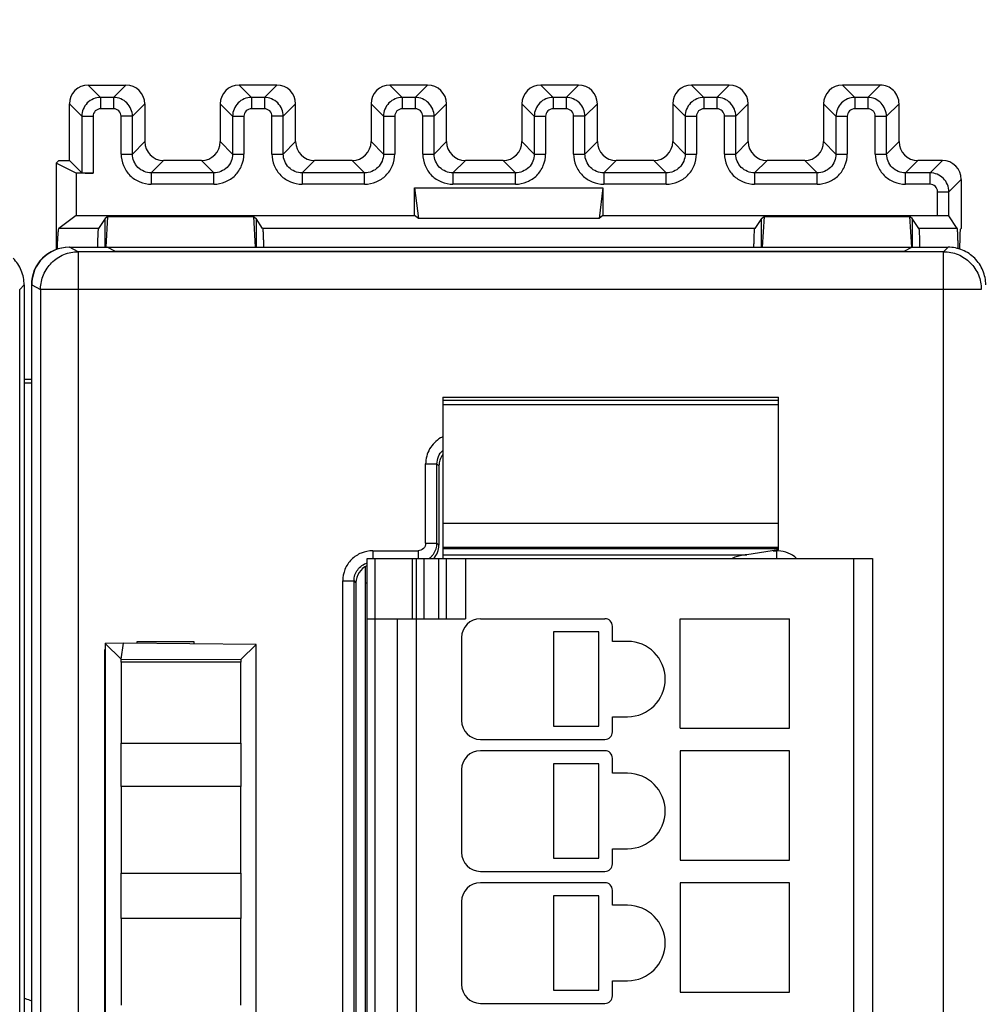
# Model space of a CAD drawing. Header units: millimetres. Extents: x 0 to 420, y 0 to 297.
# Tile 108 of 124: x 258 to 284, y 210 to 236. Entities that reach past the tile are written whole.
import ezdxf

# ---------------------------------------------------------------- set-up
doc = ezdxf.new("R2010")
doc.units = ezdxf.units.MM
doc.header["$LTSCALE"] = 23.1
doc.layers.get('0').update_dxf_attribs({"linetype": 'CONTINUOUS'})
doc.layers.add('1', color=7, linetype='CONTINUOUS')
doc.styles.get("Standard").update_dxf_attribs({"font": 'txt', "width": 0.85})
doc.dimstyles.new('DIMSTYLE_1', dxfattribs={"dimtxt": 3.5, "dimasz": 3.5, "dimexe": 1, "dimexo": 0.5, "dimgap": 0.875, "dimtad": 1, "dimdec": 0, "dimdsep": 46, "dimtxsty": 'STANDARD', "dimblk": '_FILLED', "dimblk1": '_FILLED', "dimblk2": '_FILLED', "dimcen": 0.09, "dimadec": 4, "dimazin": 2, "dimtp": 0.2, "dimtm": 0.2, "dimtfac": 1, "dimtdec": 0, "dimtofl": 0, "dimtmove": 0, "dimatfit": 3, "dimldrblk": '_FILLED', "dimfxl": 1, "dimtolj": 1, "dimarcsym": 0})

# ---------------------------------------------------------------- blocks, each defined once
blk = doc.blocks.new('_FILLED')
at = {"color": 0, "linetype": 'BYBLOCK'}
blk.add_solid([(0, 0), (-1, 0.1429), (-1, -0.1429)], dxfattribs=at)
blk = doc.blocks.new('*D0')
at = {"color": 2, "linetype": 'CONTINUOUS'}
for p, q in [((181.376, 219.968), (181.376, 252.504)), ((385.759, 229.27), (385.759, 252.504)), ((181.376, 251.504), (283.567, 251.504)), ((385.759, 251.504), (283.567, 251.504))]:
    blk.add_line(p, q, dxfattribs=at)
at = {"color": 2, "linetype": 'CONTINUOUS', "xscale": 3.5, "yscale": 3.5, "zscale": 3.5, "rotation": 180}
blk.add_blockref('_FILLED', (181.376, 251.504), dxfattribs=at)
at = {"color": 2, "linetype": 'CONTINUOUS', "xscale": 3.5, "yscale": 3.5, "zscale": 3.5}
blk.add_blockref('_FILLED', (385.759, 251.504), dxfattribs=at)
at = {"color": 2, "linetype": 'CONTINUOUS', "insert": (283.567, 255.879), "char_height": 3.5, "width": 12.375, "attachment_point": 2, "line_spacing_factor": 0.9}
blk.add_mtext('204', dxfattribs=at)

msp = doc.modelspace()

# ---------------------------------------------------------------- linework, layer by layer
at = {"color": 9, "linetype": 'CONTINUOUS'}
for p, q in [((260.27587, 234.18802), (260.60412, 233.85978)), ((261.27603, 234.18802), (260.94778, 233.85978)), ((264.27587, 234.18802), (264.60412, 233.85978)), ((265.27603, 234.18802), (264.94778, 233.85978)), ((268.27587, 234.18802), (268.60412, 233.85978)), ((269.27603, 234.18802), (268.94778, 233.85978)), ((272.27587, 234.18802), (272.60412, 233.85978)), ((273.27603, 234.18802), (272.94778, 233.85978)), ((276.27587, 234.18802), (276.60412, 233.85978)), ((277.27603, 234.18802), (276.94778, 233.85978)), ((280.27587, 234.18802), (280.60412, 233.85978)), ((281.27603, 234.18802), (280.94779, 233.85978)), ((260.1042, 233.35985), (259.77595, 233.6881)), ((260.60412, 233.85978), (260.60412, 233.55982)), ((260.94778, 233.85978), (260.60412, 233.85978)), ((260.94778, 233.85978), (260.94778, 233.55982)), ((261.4477, 233.35985), (261.77595, 233.6881)), ((264.1042, 233.35985), (263.77595, 233.6881)), ((264.60412, 233.85978), (264.60412, 233.55982)), ((264.94778, 233.85978), (264.60412, 233.85978)), ((264.94778, 233.85978), (264.94778, 233.55982)), ((265.4477, 233.35985), (265.77595, 233.6881)), ((268.1042, 233.35985), (267.77595, 233.6881)), ((268.60412, 233.85978), (268.60412, 233.55982)), ((268.94778, 233.85978), (268.60412, 233.85978)), ((268.94778, 233.85978), (268.94778, 233.55982)), ((269.4477, 233.35985), (269.77595, 233.6881)), ((272.1042, 233.35985), (271.77595, 233.6881)), ((272.60412, 233.85978), (272.60412, 233.55982)), ((272.94778, 233.85978), (272.60412, 233.85978)), ((272.94778, 233.85978), (272.94778, 233.55982)), ((273.4477, 233.35985), (273.77595, 233.6881)), ((276.1042, 233.35985), (275.77595, 233.6881)), ((276.60412, 233.85978), (276.60412, 233.55982)), ((276.94778, 233.85978), (276.60412, 233.85978)), ((276.94778, 233.85978), (276.94778, 233.55982)), ((277.4477, 233.35985), (277.77595, 233.6881)), ((280.1042, 233.35985), (279.77595, 233.6881)), ((280.60412, 233.85978), (280.60412, 233.55982)), ((280.94779, 233.85978), (280.60412, 233.85978)), ((280.94778, 233.85978), (280.94778, 233.55982)), ((281.4477, 233.35982), (281.77595, 233.6881)), ((260.94778, 233.55982), (260.60412, 233.55982)), ((264.94778, 233.55982), (264.60412, 233.55982)), ((268.94778, 233.55982), (268.60412, 233.55982)), ((272.94778, 233.55982), (272.60412, 233.55982)), ((276.94778, 233.55982), (276.60412, 233.55982)), ((280.94778, 233.55982), (280.60412, 233.55982)), ((260.1042, 233.35985), (260.1042, 231.85978)), ((260.1042, 233.35985), (260.40415, 233.35985)), ((260.40415, 233.35986), (260.40415, 231.85463)), ((261.14775, 232.3597), (261.14775, 233.35986)), ((261.4477, 233.35985), (261.14775, 233.35985)), ((261.4477, 232.3597), (261.4477, 233.35985)), ((264.1042, 233.35985), (264.1042, 232.3597)), ((264.1042, 233.35985), (264.40415, 233.35985)), ((264.40415, 233.35986), (264.40415, 232.3597)), ((265.14775, 232.3597), (265.14775, 233.35986)), ((265.4477, 233.35985), (265.14775, 233.35985)), ((265.4477, 232.3597), (265.4477, 233.35985)), ((268.1042, 233.35985), (268.1042, 232.3597)), ((268.1042, 233.35985), (268.40415, 233.35985)), ((268.40415, 233.35986), (268.40415, 232.3597)), ((269.14775, 232.3597), (269.14775, 233.35986)), ((269.4477, 233.35985), (269.14775, 233.35985)), ((269.4477, 232.3597), (269.4477, 233.35985)), ((272.1042, 233.35985), (272.1042, 232.3597)), ((272.1042, 233.35985), (272.40415, 233.35985)), ((272.40415, 233.35986), (272.40415, 232.3597)), ((273.14775, 232.3597), (273.14775, 233.35986)), ((273.4477, 233.35985), (273.14775, 233.35985)), ((273.4477, 232.3597), (273.4477, 233.35985)), ((276.1042, 233.35985), (276.1042, 232.3597)), ((276.1042, 233.35985), (276.40415, 233.35985)), ((276.40415, 233.35986), (276.40415, 232.3597)), ((277.14775, 232.3597), (277.14775, 233.35986)), ((277.4477, 233.35985), (277.14775, 233.35985)), ((277.4477, 232.3597), (277.4477, 233.35985)), ((280.1042, 233.35985), (280.1042, 232.3597)), ((280.1042, 233.35985), (280.40415, 233.35985)), ((280.40415, 233.35986), (280.40415, 232.3597)), ((281.14775, 232.3597), (281.14775, 233.35986)), ((281.14775, 233.35985), (281.35802, 233.35985)), ((281.4477, 232.3597), (281.4477, 233.35982)), ((261.77595, 232.68795), (261.4477, 232.3597)), ((263.77595, 232.68795), (264.1042, 232.3597)), ((265.77595, 232.68795), (265.4477, 232.3597)), ((267.77595, 232.68795), (268.1042, 232.3597)), ((269.77595, 232.68795), (269.4477, 232.3597)), ((271.77595, 232.68795), (272.1042, 232.3597)), ((273.77595, 232.68795), (273.4477, 232.3597)), ((275.77595, 232.68795), (276.1042, 232.3597)), ((277.77595, 232.68795), (277.4477, 232.3597)), ((279.77595, 232.68795), (280.1042, 232.3597)), ((281.77595, 232.68795), (281.4477, 232.3597)), ((261.14775, 232.3597), (261.4477, 232.3597)), ((261.94763, 231.85978), (262.27587, 232.18802)), ((263.60427, 231.85978), (263.27603, 232.18802)), ((264.1042, 232.3597), (264.40415, 232.3597)), ((265.14775, 232.3597), (265.4477, 232.3597)), ((265.94763, 231.85978), (266.27587, 232.18802)), ((267.60427, 231.85978), (267.27603, 232.18802)), ((268.1042, 232.3597), (268.40415, 232.3597)), ((269.14775, 232.3597), (269.4477, 232.3597)), ((269.94763, 231.85978), (270.27587, 232.18802)), ((271.60427, 231.85978), (271.27603, 232.18802)), ((272.1042, 232.3597), (272.40415, 232.3597)), ((273.14775, 232.3597), (273.4477, 232.3597)), ((273.94763, 231.85978), (274.27587, 232.18802)), ((275.60427, 231.85978), (275.27603, 232.18802)), ((276.1042, 232.3597), (276.40415, 232.3597)), ((277.14775, 232.3597), (277.4477, 232.3597)), ((277.94763, 231.85978), (278.27587, 232.18802)), ((279.60427, 231.85978), (279.27603, 232.18802)), ((280.1042, 232.3597), (280.40415, 232.3597)), ((281.14775, 232.3597), (281.4477, 232.3597)), ((281.94763, 231.85978), (282.27587, 232.18802)), ((282.92603, 232.18802), (282.59778, 231.85978)), ((261.94763, 231.85978), (261.94763, 231.55982)), ((263.60427, 231.85978), (261.94763, 231.85978)), ((263.60427, 231.55982), (263.60427, 231.85978)), ((265.94763, 231.85978), (265.94763, 231.55982)), ((267.60427, 231.85978), (265.94763, 231.85978)), ((267.60427, 231.55982), (267.60427, 231.85978)), ((269.94763, 231.85978), (269.94763, 231.55982)), ((271.60427, 231.85978), (269.94763, 231.85978)), ((271.60427, 231.55982), (271.60427, 231.85978)), ((273.94763, 231.85978), (273.94763, 231.55982)), ((275.60427, 231.85978), (273.94763, 231.85978)), ((275.60427, 231.55982), (275.60427, 231.85978)), ((277.94763, 231.85978), (277.94763, 231.55982)), ((279.60427, 231.85978), (277.94763, 231.85978)), ((279.60427, 231.55982), (279.60427, 231.85978)), ((281.94763, 231.55982), (281.94763, 231.85978)), ((282.59778, 231.85978), (281.94763, 231.85978)), ((282.59778, 231.55982), (282.59778, 231.85978)), ((283.0977, 231.35985), (283.42595, 231.6881)), ((263.60427, 231.55982), (261.94763, 231.55982)), ((267.60427, 231.55982), (265.94763, 231.55982)), ((271.60427, 231.55982), (269.94763, 231.55982)), ((275.60427, 231.55982), (273.94763, 231.55982)), ((279.60427, 231.55982), (277.94763, 231.55982)), ((282.59779, 231.55982), (281.94763, 231.55982)), ((282.79775, 230.73106), (282.79775, 231.35986)), ((282.79775, 231.35985), (283.0977, 231.35985)), ((283.0977, 230.72334), (283.0977, 231.35985)), ((260.01175, 229.77013), (259.77595, 229.88802)), ((260.01175, 229.77013), (260.01175, 140.00591)), ((282.9581, 229.77013), (283.07599, 229.88802)), ((282.9581, 140.00591), (282.9581, 229.77013)), ((258.57595, 228.88803), (258.45806, 228.77015)), ((258.77595, 228.88814), (259.0119, 228.77017)), ((259.0119, 228.77017), (259.0119, 141.00587)), ((283.95806, 228.77017), (259.0119, 228.77017)), ((278.57595, 225.8212), (269.67595, 225.8212)), ((278.57595, 225.70801), (269.67595, 225.70801)), ((269.22339, 222.04047), (269.22339, 224.14108)), ((269.22339, 224.14108), (269.5232, 224.14108)), ((269.5232, 222.04047), (269.5232, 224.14108)), ((269.5232, 224.14108), (269.57595, 224.08833)), ((269.67595, 222.56745), (278.57595, 222.56745)), ((269.22339, 222.04047), (269.5232, 222.04047)), ((269.57595, 221.98772), (269.5232, 222.04047)), ((267.8229, 221.84059), (267.8229, 221.63219)), ((267.8229, 221.84059), (269.02351, 221.84059)), ((269.02351, 221.84059), (269.02351, 221.63219)), ((278.57595, 221.89104), (269.67595, 221.89104)), ((278.43955, 221.84059), (278.529, 221.84059)), ((278.529, 221.84059), (278.529, 221.65134)), ((267.87595, 221.63802), (267.87595, 148.43802)), ((268.87595, 220.03802), (268.87595, 221.63802)), ((269.17595, 221.63802), (269.17595, 220.03802)), ((269.57595, 220.03802), (269.57595, 221.63802)), ((270.27595, 221.63802), (270.27595, 220.03802)), ((280.57595, 148.43802), (280.57595, 221.63802)), ((267.02339, 148.73497), (267.02339, 221.04108)), ((267.02339, 221.04108), (267.3232, 221.04108)), ((267.3232, 148.73497), (267.3232, 221.04108)), ((267.3232, 221.04108), (267.37595, 220.98833)), ((268.97595, 220.03802), (268.97595, 150.03802))]:
    msp.add_line(p, q, dxfattribs=at)
at = {"color": 7, "linetype": 'CONTINUOUS'}
for p, q in [((260.27587, 234.18802), (261.27603, 234.18802)), ((265.27603, 234.18802), (264.27587, 234.18802)), ((269.27603, 234.18802), (268.27587, 234.18802)), ((273.27603, 234.18802), (272.27587, 234.18802)), ((277.27603, 234.18802), (276.27587, 234.18802)), ((281.27603, 234.18802), (280.27587, 234.18802)), ((259.77595, 232.18802), (259.77595, 233.6881)), ((261.77595, 233.6881), (261.77595, 232.68795)), ((263.77595, 233.6881), (263.77595, 232.68795)), ((265.77595, 232.68795), (265.77595, 233.6881)), ((267.77595, 233.6881), (267.77595, 232.68795)), ((269.77595, 232.68795), (269.77595, 233.6881)), ((271.77595, 233.6881), (271.77595, 232.68795)), ((273.77595, 232.68795), (273.77595, 233.6881)), ((275.77595, 233.6881), (275.77595, 232.68795)), ((277.77595, 232.68795), (277.77595, 233.6881)), ((279.77595, 233.6881), (279.77595, 232.68795)), ((281.77595, 232.68795), (281.77595, 233.6881)), ((281.35802, 233.35985), (281.4477, 233.35985)), ((259.49577, 232.18802), (259.42595, 232.1182)), ((259.42595, 232.1182), (259.42595, 229.82779)), ((259.95325, 231.85463), (259.42595, 232.1182)), ((259.49577, 232.18802), (259.77595, 232.18802)), ((259.77595, 232.18802), (260.1042, 231.85978)), ((263.27603, 232.18802), (262.27587, 232.18802)), ((267.27603, 232.18802), (266.27587, 232.18802)), ((271.27603, 232.18802), (270.27587, 232.18802)), ((275.27603, 232.18802), (274.27587, 232.18802)), ((279.27603, 232.18802), (278.27587, 232.18802)), ((282.92603, 232.18802), (282.27587, 232.18802)), ((259.95325, 231.85463), (259.95325, 230.73106)), ((260.40415, 231.85463), (259.95325, 231.85463)), ((283.42595, 231.6881), (283.42595, 230.38802)), ((268.92595, 230.73106), (268.92595, 231.45982)), ((268.92595, 231.45982), (269.03121, 230.65213)), ((268.92595, 231.45982), (273.92595, 231.45982)), ((273.92595, 231.45982), (273.82069, 230.65213)), ((273.92595, 231.45982), (273.92595, 230.73106)), ((259.95325, 230.73106), (259.49582, 230.38804)), ((259.95325, 230.73106), (268.92595, 230.73106)), ((260.72595, 230.64988), (260.5514, 230.38803)), ((260.79741, 230.70347), (260.72595, 230.64988)), ((260.72595, 229.88802), (260.72595, 230.64988)), ((260.74819, 229.8897), (260.79741, 230.70347)), ((260.79741, 230.70347), (264.65449, 230.70347)), ((264.65449, 230.70347), (264.70381, 229.88802)), ((264.65449, 230.70347), (264.72595, 230.64989)), ((264.72595, 230.64989), (264.72595, 229.88802)), ((264.9005, 230.38802), (264.72595, 230.64989)), ((269.03121, 230.65213), (268.92595, 230.73106)), ((273.82069, 230.65213), (269.03121, 230.65213)), ((273.92595, 230.73106), (273.82069, 230.65213)), ((273.92595, 230.73106), (282.79775, 230.73106)), ((278.12595, 230.64988), (277.9514, 230.38802)), ((278.12595, 230.64988), (278.19741, 230.70347)), ((278.12595, 229.88802), (278.12595, 230.64988)), ((278.19741, 230.70347), (278.14809, 229.88802)), ((278.19741, 230.70347), (282.05449, 230.70347)), ((282.05449, 230.70347), (282.10389, 229.88669)), ((282.12595, 230.64989), (282.05449, 230.70347)), ((282.12595, 230.64989), (282.12595, 229.88802)), ((282.3005, 230.38802), (282.12595, 230.64989)), ((283.32122, 230.38803), (283.0977, 230.72334)), ((260.5514, 230.38803), (259.4958, 230.38803)), ((277.9514, 230.38802), (264.9005, 230.38802)), ((283.32122, 230.38802), (282.3005, 230.38802)), ((283.42595, 230.38802), (283.39761, 230.35968)), ((259.77595, 229.88802), (283.07599, 229.88802)), ((282.9581, 229.77013), (260.01175, 229.77013)), ((260.52833, 229.88921), (260.52895, 229.91966)), ((260.99803, 229.77897), (260.77595, 229.88802)), ((260.9796, 229.78802), (281.92232, 229.78802)), ((277.92833, 229.88921), (277.92895, 229.91957)), ((282.12595, 229.88802), (281.90389, 229.77897)), ((258.45806, 141.00593), (258.45806, 228.77015)), ((258.57595, 228.88803), (258.57595, 140.88798)), ((258.76685, 228.88802), (258.76685, 140.88802)), ((258.77595, 140.88791), (258.77595, 228.88814)), ((258.57595, 226.38802), (258.77595, 226.38802)), ((258.77595, 226.28326), (258.57595, 226.28326)), ((269.67595, 225.90961), (278.57595, 225.90961)), ((269.67595, 225.90952), (269.67595, 221.93815)), ((278.57595, 221.93803), (278.57595, 225.90952)), ((269.57595, 224.08833), (269.57595, 221.98772)), ((269.67595, 221.93802), (278.57595, 221.93802)), ((269.67595, 221.92343), (269.67595, 221.63802)), ((269.67595, 221.73295), (277.74376, 221.73295)), ((278.57595, 221.86169), (277.74376, 221.73295)), ((278.57595, 221.86169), (278.57595, 221.92343)), ((267.62595, 148.35345), (267.62595, 221.42259)), ((267.67595, 148.43802), (267.67595, 221.63802)), ((267.67595, 221.63802), (281.07595, 221.63802)), ((268.97595, 221.63802), (268.97595, 220.03802)), ((269.77595, 220.03802), (269.77595, 221.63802)), ((281.07595, 221.63802), (281.07595, 148.43802)), ((267.37595, 220.98833), (267.37595, 148.78772)), ((267.62595, 220.98802), (267.67595, 220.98802)), ((267.67595, 220.03802), (270.27595, 220.03802)), ((268.47595, 150.03802), (268.47595, 220.03802)), ((270.67595, 220.03802), (273.97595, 220.03802)), ((275.97595, 217.13802), (275.97595, 220.03802)), ((275.97595, 220.03802), (278.87595, 220.03802)), ((278.87595, 217.13802), (278.87595, 220.03802)), ((272.61126, 219.68802), (272.61126, 217.18802)), ((273.81126, 219.68802), (272.61126, 219.68802)), ((273.81126, 217.18802), (273.81126, 219.68802)), ((274.17595, 219.43802), (274.17595, 219.83802)), ((261.20874, 219.38802), (260.7253, 219.38382)), ((260.7253, 219.38382), (261.1461, 218.96788)), ((260.72595, 219.3856), (260.72595, 149.99287)), ((261.1461, 218.96788), (261.20874, 219.38802)), ((264.73073, 219.35741), (261.20874, 219.38802)), ((261.57595, 219.38483), (261.57595, 219.43802)), ((261.57595, 219.43802), (263.07595, 219.43802)), ((263.07595, 219.43802), (263.07595, 219.37179)), ((264.72595, 219.35267), (264.3218, 218.95198)), ((264.72595, 150.02165), (264.72595, 219.35267)), ((270.17595, 219.53802), (270.17595, 217.33802)), ((274.57595, 219.43802), (274.17595, 219.43802)), ((260.71309, 150.55017), (260.71309, 219.22588)), ((260.71309, 219.22588), (260.72595, 219.21302)), ((260.71309, 219.22588), (260.72595, 219.22588)), ((261.14595, 218.88802), (261.14595, 216.73802)), ((264.32195, 218.88802), (261.14595, 218.88802)), ((261.14608, 218.88802), (261.1461, 218.96545)), ((261.1461, 218.96788), (264.3218, 218.95198)), ((264.3218, 218.95198), (264.32182, 218.88802)), ((264.32195, 216.73802), (264.32195, 218.88802)), ((274.17595, 217.03802), (274.17595, 217.43802)), ((274.17595, 217.43802), (274.57595, 217.43802)), ((272.61126, 217.18802), (273.81126, 217.18802)), ((275.97595, 217.13802), (278.87595, 217.13802)), ((261.14595, 216.73802), (264.32195, 216.73802)), ((261.14608, 215.58802), (261.14608, 216.73802)), ((264.32182, 216.73802), (264.32182, 215.58802)), ((270.67595, 216.83802), (273.97595, 216.83802)), ((273.97595, 216.53802), (270.67595, 216.53802)), ((275.97595, 216.53802), (275.97595, 213.63802)), ((278.87595, 216.53802), (275.97595, 216.53802)), ((278.87595, 213.63802), (278.87595, 216.53802)), ((272.61126, 216.18802), (272.61126, 213.68802)), ((273.81126, 216.18802), (272.61126, 216.18802)), ((273.81126, 213.68802), (273.81126, 216.18802)), ((274.17595, 215.93802), (274.17595, 216.33802)), ((270.17595, 216.03802), (270.17595, 213.83802)), ((274.57595, 215.93802), (274.17595, 215.93802)), ((261.14595, 215.58802), (261.14595, 213.28802)), ((264.32195, 215.58802), (261.14595, 215.58802)), ((264.32195, 213.28802), (264.32195, 215.58802)), ((274.17595, 213.53802), (274.17595, 213.93802)), ((274.17595, 213.93802), (274.57595, 213.93802)), ((272.61126, 213.68802), (273.81126, 213.68802)), ((275.97595, 213.63802), (278.87595, 213.63802)), ((270.67595, 213.33802), (273.97595, 213.33802)), ((261.14595, 213.28802), (264.32195, 213.28802)), ((261.14608, 212.08802), (261.14608, 213.28802)), ((264.32182, 213.28802), (264.32182, 212.08802)), ((273.97595, 213.03802), (270.67595, 213.03802)), ((274.17595, 212.43802), (274.17595, 212.83802)), ((275.97595, 213.03802), (275.97595, 210.13802)), ((278.87595, 213.03802), (275.97595, 213.03802)), ((278.87595, 210.13802), (278.87595, 213.03802)), ((270.17595, 212.53802), (270.17595, 210.33802)), ((272.61126, 212.68802), (272.61126, 210.18802)), ((273.81126, 212.68802), (272.61126, 212.68802)), ((273.81126, 210.18802), (273.81126, 212.68802)), ((274.57595, 212.43802), (274.17595, 212.43802)), ((261.14595, 212.08802), (261.14595, 209.78802)), ((264.32195, 212.08802), (261.14595, 212.08802)), ((264.32195, 209.78802), (264.32195, 212.08802)), ((272.61126, 210.18802), (273.81126, 210.18802)), ((274.17595, 210.03802), (274.17595, 210.43802)), ((274.17595, 210.43802), (274.57595, 210.43802)), ((275.97595, 210.13802), (278.87595, 210.13802)), ((270.67595, 209.83802), (273.97595, 209.83802))]:
    msp.add_line(p, q, dxfattribs=at)
for centre, radius, start, end in [((259.76685, 228.88802), 1, 90, 180), ((270.67595, 219.53802), 0.5, 90, 180), ((273.97595, 219.83802), 0.2, 0, 90), ((274.57595, 218.43802), 1, 270, 90), ((270.67595, 217.33802), 0.5, 180, 270), ((273.97595, 217.03802), 0.2, 270, 360), ((270.67595, 216.03802), 0.5, 90, 180), ((273.97595, 216.33802), 0.2, 0, 90), ((274.57595, 214.93802), 1, 270, 90), ((270.67595, 213.83802), 0.5, 180, 270), ((273.97595, 213.53802), 0.2, 270, 360), ((270.67595, 212.53802), 0.5, 90, 180), ((273.97595, 212.83802), 0.2, 0, 90), ((274.57595, 211.43802), 1, 270, 90), ((270.67595, 210.33802), 0.5, 180, 270), ((258.35805, 208.98818), 0.99984, 75.000557, 77.411072), ((258.35745, 208.98653), 1.00159, 65.300172, 74.991501), ((273.97595, 210.03802), 0.2, 270, 360)]:
    msp.add_arc(centre, radius, start, end, dxfattribs=at)
at = {"color": 9, "linetype": 'CONTINUOUS'}
for centre, radius, start, end in [((260.012, 228.77002), 1.0001, 178.991556, 179.991265), ((270.01907, 224.14973), 0.79028, 115.765595, 120.371047), ((269.03124, 222.03382), 0.48937, 309.810126, 314.91041), ((269.02784, 222.03658), 0.49372, 314.962981, 324.530373), ((278.5145, 220.90695), 0.93375, 86.314261, 89.11022), ((269.02533, 222.04085), 0.49855, 306.078032, 309.814112)]:
    msp.add_arc(centre, radius, start, end, dxfattribs=at)
at = {"color": 7, "linetype": 'CONTINUOUS'}
for centre, major_axis, ratio, start_param, end_param in [((260.27603, 233.68795), (-0.35366, 0.35366), 0.99969546, 5.49793944, 7.06843118), ((261.27587, 233.68795), (0.35366, 0.35366), 0.99969546, 5.49793944, 7.06843118), ((264.27603, 233.68795), (-0.35366, 0.35366), 0.99969546, -0.78524587, 0.78524587), ((265.27587, 233.68795), (-0.35366, -0.35366), 0.99969546, 2.35634678, 3.92683852), ((268.27603, 233.68795), (-0.35366, 0.35366), 0.99969546, -0.78524587, 0.78524587), ((269.27587, 233.68795), (-0.35366, -0.35366), 0.99969546, 2.35634678, 3.92683852), ((272.27603, 233.68795), (-0.35366, 0.35366), 0.99969546, -0.78524587, 0.78524587), ((273.27587, 233.68795), (-0.35366, -0.35366), 0.99969546, 2.35634678, 3.92683852), ((276.27603, 233.68795), (-0.35366, 0.35366), 0.99969546, -0.78524587, 0.78524587), ((277.27587, 233.68795), (-0.35366, -0.35366), 0.99969546, 2.35634678, 3.92683852), ((280.27603, 233.68795), (-0.35366, 0.35366), 0.99969546, -0.78524587, 0.78524587), ((281.27587, 233.68795), (-0.35366, -0.35366), 0.99969546, 3.14159265, 3.92683852), ((262.27603, 232.6881), (0.35366, 0.35366), 0.99969546, 2.35634678, 3.92683852), ((263.27587, 232.6881), (0.35366, -0.35366), 0.99969546, 5.49793944, 7.06843118), ((266.27603, 232.6881), (0.35366, 0.35366), 0.99969546, 2.35634678, 3.92683852), ((267.27587, 232.6881), (0.35366, -0.35366), 0.99969546, 5.49793944, 7.06843118), ((270.27603, 232.6881), (0.35366, 0.35366), 0.99969546, 2.35634678, 3.92683852), ((271.27587, 232.6881), (0.35366, -0.35366), 0.99969546, 5.49793944, 7.06843118), ((274.27603, 232.6881), (0.35366, 0.35366), 0.99969546, 2.35634678, 3.92683852), ((275.27587, 232.6881), (0.35366, -0.35366), 0.99969546, 5.49793944, 7.06843118), ((278.27603, 232.6881), (0.35366, 0.35366), 0.99969546, 2.35634678, 3.92683852), ((279.27587, 232.6881), (0.35366, -0.35366), 0.99969546, 5.49793944, 7.06843118), ((282.27603, 232.6881), (0.35366, 0.35366), 0.99969546, 2.35634678, 3.92683852), ((282.92587, 231.68795), (-0.35366, -0.35366), 0.99969546, 2.35634678, 3.92683852), ((260.40415, 231.85987), (0.3, 0), 0.01745506, -3.12413936, -1.57079633), ((283.39791, 229.35984), (0, 1), 0.01745506, 6.3006386, 7.35383624), ((259.7761, 228.88799), (-0.89461, 0.44727), 0.99980964, -1.10710303, 0.463541), ((270.07626, 224.08772), (0.35398, -0.35398), 0.99878277, -3.00026401, -2.35680348), ((269.07565, 221.98833), (-0.35398, 0.35398), 0.99878277, 9.42477796, 10.20956714), ((267.87626, 220.98772), (0.35398, -0.35398), 0.99878277, 2.76650143, 3.92638183)]:
    msp.add_ellipse(centre, major_axis=major_axis, ratio=ratio, start_param=start_param, end_param=end_param, dxfattribs=at)
for points, knots in [([(281.77595, 233.6881), (281.77595, 233.75322), (281.75286, 233.88561), (281.67558, 233.99556), (281.62954, 234.04161)], [0, 0, 0, 0, 0.50000087, 1, 1, 1, 1]), ([(282.79775, 230.73106), (282.81704, 230.73106), (282.88713, 230.73087), (282.95723, 230.73011), (283.00802, 230.72881)], [0, 0, 0, 0, 0.27519351, 1, 1, 1, 1]), ([(283.00802, 230.72881), (283.02047, 230.72849), (283.04224, 230.72781), (283.0675, 230.72676), (283.08264, 230.72566), (283.09028, 230.72509), (283.09469, 230.7242), (283.09732, 230.72391), (283.0977, 230.72334)], [0, 0, 0, 0, 0.41495378, 0.72698083, 0.84035284, 0.92389603, 0.97703975, 1, 1, 1, 1]), ([(259.49582, 230.38804), (259.49209, 230.38806), (259.4866, 230.37155), (259.48135, 230.34781), (259.47506, 230.301), (259.46915, 230.23989), (259.46323, 230.16079), (259.45515, 230.02467), (259.4505, 229.91457), (259.44762, 229.83625)], [0, 0, 0, 0, 0.02011404, 0.07002466, 0.15129284, 0.26363272, 0.40601323, 0.57726516, 1, 1, 1, 1]), ([(260.52895, 229.91966), (260.52969, 229.95511), (260.53119, 230.02186), (260.53372, 230.11548), (260.53637, 230.19593), (260.53911, 230.26264), (260.5419, 230.31494), (260.54444, 230.34965), (260.54659, 230.36958), (260.5481, 230.3795), (260.54926, 230.38462), (260.5506, 230.38804), (260.55141, 230.38804)], [0, 0, 0, 0, 0.22649097, 0.42643582, 0.59822306, 0.74066237, 0.85267391, 0.93332173, 0.96175507, 0.9822379, 0.99481919, 1, 1, 1, 1]), ([(264.9005, 230.38803), (264.90136, 230.38803), (264.9027, 230.38434), (264.90393, 230.37889), (264.90547, 230.36828), (264.9077, 230.347), (264.91032, 230.30996), (264.91318, 230.25417), (264.916, 230.18307), (264.91871, 230.09741), (264.92129, 229.99782), (264.92282, 229.92687), (264.92357, 229.88921)], [0, 0, 0, 0, 0.00515064, 0.01776131, 0.03830098, 0.06681141, 0.14766186, 0.2598819, 0.4024636, 0.57428477, 0.7740374, 1, 1, 1, 1]), ([(277.92895, 229.91957), (277.92969, 229.95502), (277.93119, 230.02177), (277.93372, 230.1154), (277.93637, 230.19585), (277.93911, 230.26257), (277.94189, 230.31488), (277.94444, 230.3496), (277.94659, 230.36954), (277.94809, 230.37947), (277.94927, 230.38461), (277.95059, 230.38803), (277.9514, 230.38803)], [0, 0, 0, 0, 0.22645288, 0.42637074, 0.59814272, 0.74057763, 0.85259442, 0.93325681, 0.96170189, 0.98220005, 0.99480037, 1, 1, 1, 1]), ([(282.3005, 230.38803), (282.30136, 230.38803), (282.3027, 230.38434), (282.30393, 230.3789), (282.30547, 230.36829), (282.3077, 230.34701), (282.31032, 230.30996), (282.31318, 230.25417), (282.316, 230.18307), (282.31871, 230.09741), (282.32129, 229.99783), (282.32282, 229.92687), (282.32357, 229.88921)], [0, 0, 0, 0, 0.00515023, 0.01775951, 0.03829716, 0.06680531, 0.14765167, 0.25986983, 0.40245192, 0.57427538, 0.77403196, 1, 1, 1, 1]), ([(283.34501, 229.85188), (283.34425, 229.89225), (283.3427, 229.96837), (283.34006, 230.07527), (283.33727, 230.16733), (283.33437, 230.24383), (283.3314, 230.3039), (283.32869, 230.34382), (283.32638, 230.36673), (283.32479, 230.37819), (283.32348, 230.38401), (283.32213, 230.38803), (283.32122, 230.38803)], [0, 0, 0, 0, 0.22541738, 0.4249734, 0.59682996, 0.73962491, 0.85207782, 0.93310545, 0.96168631, 0.98227479, 0.99490132, 1, 1, 1, 1]), ([(283.78307, 229.59515), (283.69111, 229.68711), (283.46875, 229.83626), (283.20605, 229.88802), (283.076, 229.88802)], [0, 0, 0, 0, 0.50000007, 1, 1, 1, 1]), ([(258.57595, 228.88807), (258.57595, 229.01812), (258.52419, 229.28082), (258.37504, 229.50318), (258.28307, 229.59515)], [0, 0, 0, 0, 0.50000009, 1, 1, 1, 1]), ([(284.07595, 228.88807), (284.07595, 229.01812), (284.02419, 229.28082), (283.87504, 229.50318), (283.78307, 229.59515)], [0, 0, 0, 0, 0.50000009, 1, 1, 1, 1]), ([(277.74376, 221.73295), (277.70996, 221.73015), (277.57474, 221.7142), (277.44114, 221.67868), (277.34727, 221.63804)], [0, 0, 0, 0, 0.24894787, 1, 1, 1, 1])]:
    msp.add_open_spline(points, degree=3, knots=knots, dxfattribs=at)
at = {"color": 9, "linetype": 'CONTINUOUS'}
for points, knots in [([(260.25065, 233.71332), (260.20476, 233.6673), (260.13097, 233.55588), (260.10406, 233.42484), (260.10422, 233.35985)], [0, 0, 0, 0, 0.50004044, 1, 1, 1, 1]), ([(260.60412, 233.85978), (260.53911, 233.85977), (260.40785, 233.83376), (260.29656, 233.75936), (260.25065, 233.71332)], [0, 0, 0, 0, 0.49997291, 1, 1, 1, 1]), ([(261.30125, 233.71332), (261.25523, 233.75922), (261.14381, 233.83301), (261.01276, 233.85992), (260.94778, 233.85976)], [0, 0, 0, 0, 0.50004044, 1, 1, 1, 1]), ([(261.4477, 233.35985), (261.44769, 233.42486), (261.42169, 233.55613), (261.34729, 233.66741), (261.30125, 233.71332)], [0, 0, 0, 0, 0.49997291, 1, 1, 1, 1]), ([(264.25065, 233.71332), (264.20476, 233.6673), (264.13097, 233.55588), (264.10406, 233.42484), (264.10422, 233.35985)], [0, 0, 0, 0, 0.50004044, 1, 1, 1, 1]), ([(264.60412, 233.85978), (264.53911, 233.85977), (264.40785, 233.83376), (264.29656, 233.75936), (264.25065, 233.71332)], [0, 0, 0, 0, 0.49997291, 1, 1, 1, 1]), ([(265.30125, 233.71332), (265.25523, 233.75922), (265.14381, 233.83301), (265.01276, 233.85992), (264.94778, 233.85976)], [0, 0, 0, 0, 0.50004044, 1, 1, 1, 1]), ([(265.4477, 233.35985), (265.44769, 233.42486), (265.42169, 233.55613), (265.34729, 233.66741), (265.30125, 233.71332)], [0, 0, 0, 0, 0.49997291, 1, 1, 1, 1]), ([(268.25065, 233.71332), (268.20476, 233.6673), (268.13097, 233.55588), (268.10406, 233.42484), (268.10422, 233.35985)], [0, 0, 0, 0, 0.50004044, 1, 1, 1, 1]), ([(268.60412, 233.85978), (268.53911, 233.85977), (268.40785, 233.83376), (268.29656, 233.75936), (268.25065, 233.71332)], [0, 0, 0, 0, 0.49997291, 1, 1, 1, 1]), ([(269.30125, 233.71332), (269.25523, 233.75922), (269.14381, 233.83301), (269.01276, 233.85992), (268.94778, 233.85976)], [0, 0, 0, 0, 0.50004044, 1, 1, 1, 1]), ([(269.4477, 233.35985), (269.44769, 233.42486), (269.42169, 233.55613), (269.34729, 233.66741), (269.30125, 233.71332)], [0, 0, 0, 0, 0.49997291, 1, 1, 1, 1]), ([(272.25065, 233.71332), (272.20476, 233.6673), (272.13097, 233.55588), (272.10406, 233.42484), (272.10422, 233.35985)], [0, 0, 0, 0, 0.50004044, 1, 1, 1, 1]), ([(272.60412, 233.85978), (272.53911, 233.85977), (272.40785, 233.83376), (272.29656, 233.75936), (272.25065, 233.71332)], [0, 0, 0, 0, 0.49997291, 1, 1, 1, 1]), ([(273.30125, 233.71332), (273.25523, 233.75922), (273.14381, 233.83301), (273.01276, 233.85992), (272.94778, 233.85976)], [0, 0, 0, 0, 0.50004044, 1, 1, 1, 1]), ([(273.4477, 233.35985), (273.44769, 233.42486), (273.42169, 233.55613), (273.34729, 233.66741), (273.30125, 233.71332)], [0, 0, 0, 0, 0.49997291, 1, 1, 1, 1]), ([(276.25065, 233.71332), (276.20476, 233.6673), (276.13097, 233.55588), (276.10406, 233.42484), (276.10422, 233.35985)], [0, 0, 0, 0, 0.50004044, 1, 1, 1, 1]), ([(276.60412, 233.85978), (276.53911, 233.85977), (276.40785, 233.83376), (276.29656, 233.75936), (276.25065, 233.71332)], [0, 0, 0, 0, 0.49997291, 1, 1, 1, 1]), ([(277.30125, 233.71332), (277.25523, 233.75922), (277.14381, 233.83301), (277.01276, 233.85992), (276.94778, 233.85976)], [0, 0, 0, 0, 0.50004044, 1, 1, 1, 1]), ([(277.4477, 233.35985), (277.44769, 233.42486), (277.42169, 233.55613), (277.34729, 233.66741), (277.30125, 233.71332)], [0, 0, 0, 0, 0.49997291, 1, 1, 1, 1]), ([(280.25065, 233.71332), (280.20476, 233.6673), (280.13097, 233.55588), (280.10406, 233.42484), (280.10422, 233.35985)], [0, 0, 0, 0, 0.50004044, 1, 1, 1, 1]), ([(280.60412, 233.85978), (280.53911, 233.85977), (280.40785, 233.83376), (280.29656, 233.75936), (280.25065, 233.71332)], [0, 0, 0, 0, 0.49997291, 1, 1, 1, 1]), ([(281.29854, 233.71085), (281.25425, 233.75786), (281.14466, 233.83534), (281.0128, 233.85817), (280.94781, 233.85746)], [0, 0, 0, 0, 0.49844989, 1, 1, 1, 1]), ([(281.44332, 233.35971), (281.44144, 233.42404), (281.41328, 233.55274), (281.34263, 233.66405), (281.29854, 233.71085)], [0, 0, 0, 0, 0.50023747, 1, 1, 1, 1]), ([(260.60412, 233.55982), (260.55309, 233.55982), (260.44688, 233.51715), (260.40402, 233.41087), (260.40415, 233.35986)], [0, 0, 0, 0, 0.50007429, 1, 1, 1, 1]), ([(261.14775, 233.35986), (261.14775, 233.41088), (261.10507, 233.5171), (260.99879, 233.55996), (260.94778, 233.55982)], [0, 0, 0, 0, 0.50007398, 1, 1, 1, 1]), ([(264.60412, 233.55982), (264.55309, 233.55982), (264.44688, 233.51715), (264.40402, 233.41087), (264.40415, 233.35986)], [0, 0, 0, 0, 0.50007429, 1, 1, 1, 1]), ([(265.14775, 233.35986), (265.14775, 233.41088), (265.10507, 233.5171), (264.99879, 233.55996), (264.94778, 233.55982)], [0, 0, 0, 0, 0.50007398, 1, 1, 1, 1]), ([(268.60412, 233.55982), (268.55309, 233.55982), (268.44688, 233.51715), (268.40402, 233.41087), (268.40415, 233.35986)], [0, 0, 0, 0, 0.50007429, 1, 1, 1, 1]), ([(269.14775, 233.35986), (269.14775, 233.41088), (269.10507, 233.5171), (268.99879, 233.55996), (268.94778, 233.55982)], [0, 0, 0, 0, 0.50007398, 1, 1, 1, 1]), ([(272.60412, 233.55982), (272.55309, 233.55982), (272.44688, 233.51715), (272.40402, 233.41087), (272.40415, 233.35986)], [0, 0, 0, 0, 0.50007429, 1, 1, 1, 1]), ([(273.14775, 233.35986), (273.14775, 233.41088), (273.10507, 233.5171), (272.99879, 233.55996), (272.94778, 233.55982)], [0, 0, 0, 0, 0.50007398, 1, 1, 1, 1]), ([(276.60412, 233.55982), (276.55309, 233.55982), (276.44688, 233.51715), (276.40402, 233.41087), (276.40415, 233.35986)], [0, 0, 0, 0, 0.50007429, 1, 1, 1, 1]), ([(277.14775, 233.35986), (277.14775, 233.41088), (277.10507, 233.5171), (276.99879, 233.55996), (276.94778, 233.55982)], [0, 0, 0, 0, 0.50007398, 1, 1, 1, 1]), ([(280.60412, 233.55982), (280.55309, 233.55982), (280.44688, 233.51715), (280.40402, 233.41087), (280.40415, 233.35986)], [0, 0, 0, 0, 0.50007429, 1, 1, 1, 1]), ([(281.14775, 233.35986), (281.14755, 233.38585), (281.13744, 233.43845), (281.09285, 233.5048), (281.02641, 233.54972), (280.9738, 233.55914), (280.94778, 233.55982)], [0, 0, 0, 0, 0.24990075, 0.49986512, 0.74985932, 1, 1, 1, 1]), ([(261.14775, 232.3597), (261.14757, 232.25564), (261.18946, 232.04529), (261.36742, 231.77951), (261.63322, 231.60142), (261.84357, 231.55982), (261.94763, 231.55982)], [0, 0, 0, 0, 0.25006733, 0.49999722, 0.74993947, 1, 1, 1, 1]), ([(261.59408, 232.00616), (261.54819, 232.05218), (261.47437, 232.16363), (261.44759, 232.2947), (261.44772, 232.3597)], [0, 0, 0, 0, 0.49999152, 1, 1, 1, 1]), ([(263.60427, 231.55982), (263.70833, 231.55964), (263.91868, 231.60153), (264.18446, 231.7795), (264.36255, 232.04529), (264.40415, 232.25564), (264.40415, 232.3597)], [0, 0, 0, 0, 0.25006736, 0.49999724, 0.74993949, 1, 1, 1, 1]), ([(264.1042, 232.3597), (264.10421, 232.29468), (264.07826, 232.16338), (264.00386, 232.05207), (263.95782, 232.00616)], [0, 0, 0, 0, 0.50002162, 1, 1, 1, 1]), ([(265.14775, 232.3597), (265.14757, 232.25564), (265.18946, 232.04529), (265.36742, 231.77951), (265.63322, 231.60142), (265.84357, 231.55982), (265.94763, 231.55982)], [0, 0, 0, 0, 0.25006733, 0.49999722, 0.74993947, 1, 1, 1, 1]), ([(265.59408, 232.00616), (265.54819, 232.05218), (265.47437, 232.16363), (265.44759, 232.2947), (265.44772, 232.3597)], [0, 0, 0, 0, 0.49999152, 1, 1, 1, 1]), ([(267.60427, 231.55982), (267.70833, 231.55964), (267.91868, 231.60153), (268.18446, 231.7795), (268.36255, 232.04529), (268.40415, 232.25564), (268.40415, 232.3597)], [0, 0, 0, 0, 0.25006736, 0.49999724, 0.74993949, 1, 1, 1, 1]), ([(268.1042, 232.3597), (268.10421, 232.29468), (268.07826, 232.16338), (268.00386, 232.05207), (267.95782, 232.00616)], [0, 0, 0, 0, 0.50002162, 1, 1, 1, 1]), ([(269.14775, 232.3597), (269.14757, 232.25564), (269.18946, 232.04529), (269.36742, 231.77951), (269.63322, 231.60142), (269.84357, 231.55982), (269.94763, 231.55982)], [0, 0, 0, 0, 0.25006733, 0.49999722, 0.74993947, 1, 1, 1, 1]), ([(269.59408, 232.00616), (269.54819, 232.05218), (269.47437, 232.16363), (269.44759, 232.2947), (269.44772, 232.3597)], [0, 0, 0, 0, 0.49999152, 1, 1, 1, 1]), ([(271.60427, 231.55982), (271.70833, 231.55964), (271.91868, 231.60153), (272.18446, 231.7795), (272.36255, 232.04529), (272.40415, 232.25564), (272.40415, 232.3597)], [0, 0, 0, 0, 0.25006736, 0.49999724, 0.74993949, 1, 1, 1, 1]), ([(272.1042, 232.3597), (272.10421, 232.29468), (272.07826, 232.16338), (272.00386, 232.05207), (271.95782, 232.00616)], [0, 0, 0, 0, 0.50002162, 1, 1, 1, 1]), ([(273.14775, 232.3597), (273.14757, 232.25564), (273.18946, 232.04529), (273.36742, 231.77951), (273.63322, 231.60142), (273.84357, 231.55982), (273.94763, 231.55982)], [0, 0, 0, 0, 0.25006733, 0.49999722, 0.74993947, 1, 1, 1, 1]), ([(273.59408, 232.00616), (273.54819, 232.05218), (273.47437, 232.16363), (273.44759, 232.2947), (273.44772, 232.3597)], [0, 0, 0, 0, 0.49999152, 1, 1, 1, 1]), ([(275.60427, 231.55982), (275.70833, 231.55964), (275.91868, 231.60153), (276.18446, 231.7795), (276.36255, 232.04529), (276.40415, 232.25564), (276.40415, 232.3597)], [0, 0, 0, 0, 0.25006736, 0.49999724, 0.74993949, 1, 1, 1, 1]), ([(276.1042, 232.3597), (276.10421, 232.29468), (276.07826, 232.16338), (276.00386, 232.05207), (275.95782, 232.00616)], [0, 0, 0, 0, 0.50002162, 1, 1, 1, 1]), ([(277.14775, 232.3597), (277.14757, 232.25564), (277.18946, 232.04529), (277.36742, 231.77951), (277.63322, 231.60142), (277.84357, 231.55982), (277.94763, 231.55982)], [0, 0, 0, 0, 0.25006733, 0.49999722, 0.74993947, 1, 1, 1, 1]), ([(277.59408, 232.00616), (277.54819, 232.05218), (277.47437, 232.16363), (277.44759, 232.2947), (277.44772, 232.3597)], [0, 0, 0, 0, 0.49999152, 1, 1, 1, 1]), ([(279.60427, 231.55982), (279.70833, 231.55964), (279.91868, 231.60153), (280.18446, 231.7795), (280.36255, 232.04529), (280.40415, 232.25564), (280.40415, 232.3597)], [0, 0, 0, 0, 0.25006736, 0.49999724, 0.74993949, 1, 1, 1, 1]), ([(280.1042, 232.3597), (280.10421, 232.29468), (280.07826, 232.16338), (280.00386, 232.05207), (279.95782, 232.00616)], [0, 0, 0, 0, 0.50002162, 1, 1, 1, 1]), ([(281.14775, 232.3597), (281.1489, 232.25566), (281.18858, 232.04515), (281.36774, 231.77979), (281.63309, 231.6007), (281.84359, 231.56088), (281.94763, 231.55982)], [0, 0, 0, 0, 0.25002061, 0.50000911, 0.74999006, 1, 1, 1, 1]), ([(281.59408, 232.00616), (281.54804, 232.05207), (281.47365, 232.16338), (281.44769, 232.29468), (281.4477, 232.3597)], [0, 0, 0, 0, 0.49997838, 1, 1, 1, 1]), ([(261.94763, 231.85978), (261.8826, 231.85977), (261.75131, 231.88572), (261.64, 231.96012), (261.59408, 232.00616)], [0, 0, 0, 0, 0.50002162, 1, 1, 1, 1]), ([(263.95782, 232.00616), (263.9118, 231.96026), (263.80035, 231.88645), (263.66927, 231.85966), (263.60427, 231.85979)], [0, 0, 0, 0, 0.49999152, 1, 1, 1, 1]), ([(265.94763, 231.85978), (265.8826, 231.85977), (265.75131, 231.88572), (265.64, 231.96012), (265.59408, 232.00616)], [0, 0, 0, 0, 0.50002162, 1, 1, 1, 1]), ([(267.95782, 232.00616), (267.9118, 231.96026), (267.80035, 231.88645), (267.66927, 231.85966), (267.60427, 231.85979)], [0, 0, 0, 0, 0.49999152, 1, 1, 1, 1]), ([(269.94763, 231.85978), (269.8826, 231.85977), (269.75131, 231.88572), (269.64, 231.96012), (269.59408, 232.00616)], [0, 0, 0, 0, 0.50002162, 1, 1, 1, 1]), ([(271.95782, 232.00616), (271.9118, 231.96026), (271.80035, 231.88645), (271.66927, 231.85966), (271.60427, 231.85979)], [0, 0, 0, 0, 0.49999152, 1, 1, 1, 1]), ([(273.94763, 231.85978), (273.8826, 231.85977), (273.75131, 231.88572), (273.64, 231.96012), (273.59408, 232.00616)], [0, 0, 0, 0, 0.50002162, 1, 1, 1, 1]), ([(275.95782, 232.00616), (275.9118, 231.96026), (275.80035, 231.88645), (275.66927, 231.85966), (275.60427, 231.85979)], [0, 0, 0, 0, 0.49999152, 1, 1, 1, 1]), ([(277.94763, 231.85978), (277.8826, 231.85977), (277.75131, 231.88572), (277.64, 231.96012), (277.59408, 232.00616)], [0, 0, 0, 0, 0.50002162, 1, 1, 1, 1]), ([(279.95782, 232.00616), (279.9118, 231.96026), (279.80035, 231.88645), (279.66927, 231.85966), (279.60427, 231.85979)], [0, 0, 0, 0, 0.49999152, 1, 1, 1, 1]), ([(281.94763, 231.85979), (281.88263, 231.85966), (281.75155, 231.88645), (281.64011, 231.96026), (281.59408, 232.00616)], [0, 0, 0, 0, 0.50000848, 1, 1, 1, 1]), ([(282.95125, 231.71332), (282.90534, 231.75936), (282.79405, 231.83376), (282.66279, 231.85977), (282.59778, 231.85978)], [0, 0, 0, 0, 0.50002709, 1, 1, 1, 1]), ([(283.09768, 231.35985), (283.09784, 231.42484), (283.07093, 231.55588), (282.99714, 231.6673), (282.95125, 231.71332)], [0, 0, 0, 0, 0.49995956, 1, 1, 1, 1]), ([(282.79775, 231.35986), (282.79788, 231.41087), (282.75502, 231.51715), (282.64881, 231.55982), (282.59779, 231.55982)], [0, 0, 0, 0, 0.49992982, 1, 1, 1, 1]), ([(259.3048, 229.4772), (259.39675, 229.56916), (259.61906, 229.71832), (259.88171, 229.77012), (260.01175, 229.77013)], [0, 0, 0, 0, 0.50001902, 1, 1, 1, 1]), ([(282.9581, 229.77013), (283.08815, 229.77012), (283.35085, 229.71835), (283.57319, 229.56919), (283.66515, 229.47723)], [0, 0, 0, 0, 0.49999387, 1, 1, 1, 1]), ([(259.01205, 228.78762), (259.01429, 228.91479), (259.06825, 229.17068), (259.21486, 229.38725), (259.3048, 229.4772)], [0, 0, 0, 0, 0.49996758, 1, 1, 1, 1]), ([(283.66515, 229.47723), (283.75712, 229.38526), (283.90629, 229.16291), (283.95806, 228.9002), (283.95806, 228.77015)], [0, 0, 0, 0, 0.50000761, 1, 1, 1, 1]), ([(269.61951, 224.83156), (269.50103, 224.76214), (269.3468, 224.60699), (269.24171, 224.34944), (269.22447, 224.2103), (269.22339, 224.14108)], [0, 0, 0, 0, 0.49792695, 0.74893729, 1, 1, 1, 1]), ([(269.52341, 224.14108), (269.52321, 224.20749), (269.5503, 224.34177), (269.62798, 224.45443), (269.67566, 224.50068)], [0, 0, 0, 0, 0.49997079, 1, 1, 1, 1]), ([(269.22339, 222.04047), (269.22339, 221.98947), (269.18074, 221.8833), (269.0745, 221.84046), (269.02351, 221.84059)], [0, 0, 0, 0, 0.50002267, 1, 1, 1, 1]), ([(269.42994, 221.75009), (269.45981, 221.79198), (269.50705, 221.88548), (269.52317, 221.98902), (269.5232, 222.04047)], [0, 0, 0, 0, 0.50003536, 1, 1, 1, 1]), ([(267.8229, 221.84059), (267.7189, 221.83893), (267.50842, 221.80013), (267.24331, 221.62066), (267.06386, 221.35555), (267.02501, 221.14507), (267.02339, 221.04108)], [0, 0, 0, 0, 0.25002688, 0.50000304, 0.74997642, 1, 1, 1, 1]), ([(279.06067, 221.63816), (278.99431, 221.69733), (278.84074, 221.79488), (278.66328, 221.83304), (278.57453, 221.83877)], [0, 0, 0, 0, 0.49993855, 1, 1, 1, 1]), ([(267.32341, 221.04108), (267.32325, 221.09383), (267.34005, 221.20019), (267.41423, 221.34284), (267.52859, 221.45592), (267.62527, 221.50322), (267.6757, 221.51873)], [0, 0, 0, 0, 0.25002179, 0.50008758, 0.74992126, 1, 1, 1, 1])]:
    msp.add_open_spline(points, degree=3, knots=knots, dxfattribs=at)
at = {"layer": '1', "color": 1, "linetype": 'CONTINUOUS'}
msp.add_line((267.62595, 220.98802), (267.62595, 221.42259), dxfattribs=at)

# ---------------------------------------------------------------- dimensions: what is measured, and where the dimension line sits
at = {"color": 2, "linetype": 'CONTINUOUS'}
dim = msp.add_linear_dim(base=(385.75852, 251.50363), p1=(181.37595, 219.46849), p2=(385.75852, 228.77017), dimstyle='DIMSTYLE_1', dxfattribs=at)
dim.commit()
dim.dimension.update_dxf_attribs({"geometry": '*D0', "text_midpoint": (283.06723, 251.50363), "dimtype": 160})

doc.saveas('drawing.dxf')
